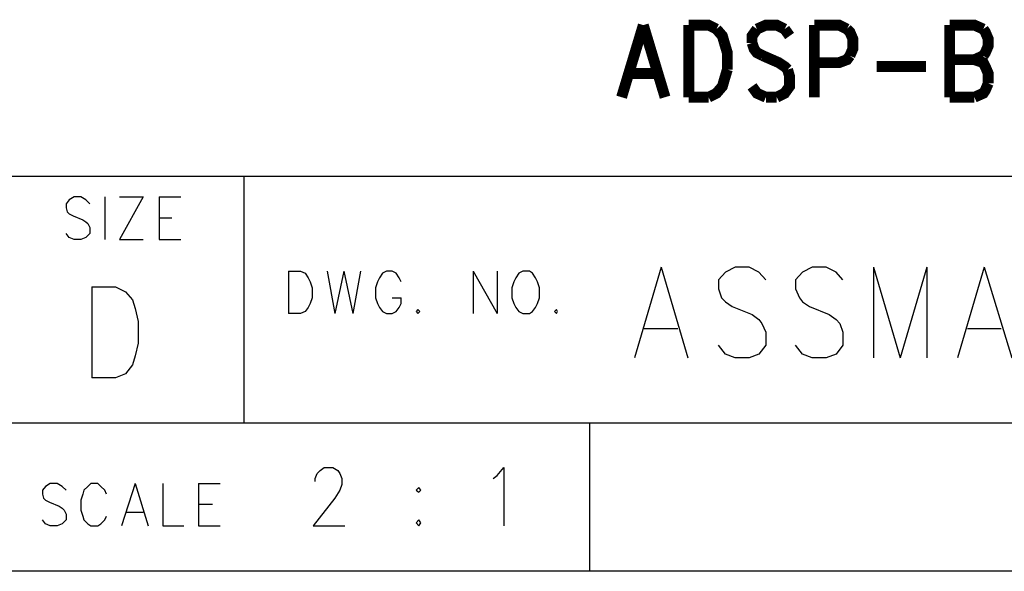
# Model space of a CAD drawing. Extents: x 11.9 to 28.1, y 10.8 to 21.2.
# Tile 13 of 23: x 25.605 to 26.601, y 10.799 to 11.357. Entities that reach past the tile are written whole.
import ezdxf

# ---------------------------------------------------------------- set-up
doc = ezdxf.new("R2010")
doc.units = 0
doc.header["$MEASUREMENT"] = 0
doc.layers.add('LAYNR1', color=2, linetype='Continuous')

msp = doc.modelspace()

# ---------------------------------------------------------------- linework, layer by layer
at = {"layer": 'LAYNR1', "color": 7, "const_width": 0.011}
for points in [[(26.236, 11.352), (26.214, 11.279)], [(26.236, 11.352), (26.258, 11.279)], [(26.282, 11.352), (26.282, 11.279)], [(26.282, 11.352), (26.302, 11.352), (26.31, 11.348)], [(26.379, 11.348), (26.371, 11.352), (26.36, 11.352), (26.351, 11.348)], [(26.409, 11.352), (26.409, 11.279)], [(26.409, 11.352), (26.434, 11.352), (26.442, 11.348)], [(26.546, 11.352), (26.546, 11.279)], [(26.546, 11.352), (26.571, 11.352), (26.58, 11.348)], [(26.31, 11.348), (26.316, 11.341), (26.318, 11.334)], [(26.351, 11.348), (26.346, 11.341), (26.346, 11.334)], [(26.384, 11.341), (26.379, 11.348)], [(26.442, 11.348), (26.445, 11.345), (26.448, 11.338), (26.448, 11.328), (26.445, 11.321)], [(26.58, 11.348), (26.582, 11.345), (26.585, 11.338), (26.585, 11.331), (26.582, 11.324), (26.58, 11.321)], [(26.318, 11.334), (26.321, 11.324), (26.321, 11.307)], [(26.346, 11.334), (26.348, 11.328), (26.351, 11.324), (26.357, 11.321)], [(26.357, 11.321), (26.373, 11.314), (26.379, 11.31), (26.382, 11.307)], [(26.445, 11.321), (26.442, 11.317), (26.434, 11.314), (26.409, 11.314)], [(26.546, 11.317), (26.571, 11.317), (26.58, 11.314), (26.582, 11.31), (26.585, 11.303), (26.585, 11.293)], [(26.58, 11.321), (26.571, 11.317)], [(26.222, 11.303), (26.25, 11.303)], [(26.321, 11.307), (26.318, 11.297), (26.316, 11.29), (26.31, 11.283), (26.302, 11.279)], [(26.382, 11.307), (26.384, 11.3), (26.384, 11.29), (26.379, 11.283), (26.371, 11.279)], [(26.472, 11.31), (26.522, 11.31)], [(26.585, 11.293), (26.582, 11.286), (26.58, 11.283), (26.571, 11.279)], [(26.36, 11.279), (26.351, 11.283), (26.346, 11.29)], [(26.302, 11.279), (26.282, 11.279)], [(26.371, 11.279), (26.36, 11.279)], [(26.571, 11.279), (26.546, 11.279)]]:
    msp.add_lwpolyline(points, dxfattribs=at)
at = {"layer": 'LAYNR1', "color": 7}
for points in [[(25.582, 11.199), (28.082, 11.199)], [(25.832, 10.949), (25.832, 11.199)], [(25.676, 11.171), (25.672, 11.175), (25.667, 11.178), (25.66, 11.178), (25.655, 11.175), (25.652, 11.171), (25.652, 11.167)], [(25.691, 11.178), (25.691, 11.135)], [(25.73, 11.178), (25.706, 11.135)], [(25.706, 11.178), (25.73, 11.178)], [(25.746, 11.178), (25.746, 11.135)], [(25.746, 11.178), (25.768, 11.178)], [(25.652, 11.167), (25.653, 11.163), (25.655, 11.161), (25.659, 11.159), (25.669, 11.155), (25.672, 11.153), (25.674, 11.151)], [(25.674, 11.151), (25.676, 11.147), (25.676, 11.141), (25.672, 11.137), (25.667, 11.135)], [(25.746, 11.157), (25.759, 11.157)], [(25.66, 11.135), (25.655, 11.137), (25.652, 11.141)], [(25.667, 11.135), (25.66, 11.135)], [(25.706, 11.135), (25.73, 11.135)], [(25.746, 11.135), (25.768, 11.135)], [(25.877, 11.103), (25.877, 11.06)], [(25.877, 11.103), (25.889, 11.103), (25.894, 11.101), (25.897, 11.096), (25.899, 11.092)], [(25.916, 11.103), (25.924, 11.06)], [(25.933, 11.103), (25.924, 11.06)], [(25.933, 11.103), (25.942, 11.06)], [(25.95, 11.103), (25.942, 11.06)], [(25.991, 11.092), (25.989, 11.096), (25.986, 11.101), (25.982, 11.103), (25.976, 11.103), (25.972, 11.101), (25.969, 11.096), (25.967, 11.092)], [(26.064, 11.103), (26.064, 11.06)], [(26.064, 11.103), (26.088, 11.06)], [(26.088, 11.103), (26.088, 11.06)], [(26.114, 11.103), (26.11, 11.101), (26.107, 11.096), (26.105, 11.092)], [(26.129, 11.092), (26.127, 11.096), (26.124, 11.101), (26.121, 11.103), (26.114, 11.103)], [(26.254, 11.107), (26.227, 11.015)], [(26.254, 11.107), (26.281, 11.015)], [(26.319, 11.102), (26.312, 11.094)], [(26.353, 11.102), (26.343, 11.107), (26.329, 11.107), (26.319, 11.102)], [(26.36, 11.094), (26.353, 11.102)], [(26.397, 11.102), (26.39, 11.094)], [(26.431, 11.102), (26.421, 11.107), (26.407, 11.107), (26.397, 11.102)], [(26.438, 11.094), (26.431, 11.102)], [(26.469, 11.107), (26.469, 11.015)], [(26.469, 11.107), (26.496, 11.015)], [(26.523, 11.107), (26.496, 11.015)], [(26.523, 11.107), (26.523, 11.015)], [(26.581, 11.107), (26.554, 11.015)], [(26.581, 11.107), (26.609, 11.015)], [(25.899, 11.092), (25.901, 11.086), (25.901, 11.076)], [(25.967, 11.092), (25.965, 11.086), (25.965, 11.076)], [(26.105, 11.092), (26.103, 11.086), (26.103, 11.076)], [(26.131, 11.076), (26.131, 11.086), (26.129, 11.092)], [(26.312, 11.094), (26.312, 11.085)], [(26.39, 11.094), (26.39, 11.085)], [(25.678, 11.087), (25.678, 10.995)], [(25.678, 11.087), (25.702, 11.087), (25.712, 11.082)], [(25.712, 11.082), (25.719, 11.074)], [(26.312, 11.085), (26.315, 11.076)], [(26.39, 11.085), (26.394, 11.076)], [(25.719, 11.074), (25.722, 11.065)], [(25.901, 11.076), (25.899, 11.07), (25.897, 11.066), (25.894, 11.062), (25.889, 11.06)], [(25.965, 11.076), (25.967, 11.07), (25.969, 11.066), (25.972, 11.062), (25.976, 11.06)], [(25.982, 11.06), (25.986, 11.062), (25.989, 11.066), (25.991, 11.07), (25.991, 11.076)], [(25.982, 11.076), (25.991, 11.076)], [(26.103, 11.076), (26.105, 11.07), (26.107, 11.066), (26.11, 11.062), (26.114, 11.06)], [(26.121, 11.06), (26.124, 11.062), (26.127, 11.066), (26.129, 11.07), (26.131, 11.076)], [(26.315, 11.076), (26.319, 11.072), (26.326, 11.067)], [(26.394, 11.076), (26.397, 11.072), (26.404, 11.067)], [(25.722, 11.065), (25.725, 11.052), (25.725, 11.03)], [(25.889, 11.06), (25.877, 11.06)], [(25.976, 11.06), (25.982, 11.06)], [(26.008, 11.064), (26.006, 11.062), (26.008, 11.06)], [(26.008, 11.06), (26.01, 11.062), (26.008, 11.064)], [(26.114, 11.06), (26.121, 11.06)], [(26.148, 11.064), (26.146, 11.062), (26.148, 11.06)], [(26.148, 11.06), (26.149, 11.062), (26.148, 11.064)], [(26.326, 11.067), (26.346, 11.059)], [(26.346, 11.059), (26.353, 11.054), (26.356, 11.05)], [(26.404, 11.067), (26.424, 11.059)], [(26.424, 11.059), (26.431, 11.054), (26.435, 11.05)], [(26.356, 11.05), (26.36, 11.041)], [(26.435, 11.05), (26.438, 11.041)], [(26.237, 11.045), (26.271, 11.045)], [(26.36, 11.041), (26.36, 11.028), (26.353, 11.019), (26.343, 11.015)], [(26.438, 11.041), (26.438, 11.028), (26.431, 11.019), (26.421, 11.015)], [(26.564, 11.045), (26.598, 11.045)], [(25.725, 11.03), (25.722, 11.017), (25.719, 11.008), (25.712, 10.999), (25.702, 10.995)], [(26.329, 11.015), (26.319, 11.019), (26.312, 11.028)], [(26.407, 11.015), (26.397, 11.019), (26.39, 11.028)], [(26.343, 11.015), (26.329, 11.015)], [(26.421, 11.015), (26.407, 11.015)], [(25.702, 10.995), (25.678, 10.995)], [(28.082, 10.949), (24.432, 10.949)], [(26.182, 10.799), (26.182, 10.949)], [(25.927, 10.901), (25.929, 10.898), (25.931, 10.893), (25.931, 10.887), (25.929, 10.881), (25.924, 10.873), (25.902, 10.845)], [(25.904, 10.89), (25.904, 10.893), (25.906, 10.898), (25.909, 10.901)], [(25.909, 10.901), (25.913, 10.904), (25.922, 10.904), (25.927, 10.901)], [(26.084, 10.893), (26.088, 10.896), (26.095, 10.904), (26.095, 10.845)], [(25.652, 10.881), (25.648, 10.885), (25.643, 10.888), (25.636, 10.888), (25.631, 10.885), (25.628, 10.881), (25.628, 10.877)], [(25.693, 10.877), (25.691, 10.881), (25.687, 10.885), (25.684, 10.888), (25.677, 10.888), (25.674, 10.885), (25.67, 10.881), (25.669, 10.877)], [(25.722, 10.888), (25.708, 10.845)], [(25.722, 10.888), (25.735, 10.845)], [(25.75, 10.888), (25.75, 10.845)], [(25.786, 10.888), (25.786, 10.845)], [(25.786, 10.888), (25.808, 10.888)], [(26.009, 10.884), (26.006, 10.881), (26.009, 10.879)], [(26.009, 10.879), (26.011, 10.881), (26.009, 10.884)], [(25.628, 10.877), (25.629, 10.873), (25.631, 10.871), (25.635, 10.869), (25.645, 10.865), (25.648, 10.863), (25.65, 10.861)], [(25.669, 10.877), (25.667, 10.871), (25.667, 10.861)], [(25.65, 10.861), (25.652, 10.857), (25.652, 10.851), (25.648, 10.847), (25.643, 10.845)], [(25.667, 10.861), (25.669, 10.855), (25.67, 10.851), (25.674, 10.847), (25.677, 10.845)], [(25.786, 10.867), (25.8, 10.867)], [(25.636, 10.845), (25.631, 10.847), (25.628, 10.851)], [(25.684, 10.845), (25.687, 10.847), (25.691, 10.851), (25.693, 10.855)], [(25.713, 10.859), (25.73, 10.859)], [(26.009, 10.851), (26.006, 10.848), (26.009, 10.845)], [(26.009, 10.845), (26.011, 10.848), (26.009, 10.851)], [(25.643, 10.845), (25.636, 10.845)], [(25.677, 10.845), (25.684, 10.845)], [(25.75, 10.845), (25.771, 10.845)], [(25.786, 10.845), (25.808, 10.845)], [(25.902, 10.845), (25.934, 10.845)], [(28.082, 10.799), (11.882, 10.799)], [(28.078, 10.799), (23.378, 10.799)], [(27.232, 10.799), (26.182, 10.799)]]:
    msp.add_lwpolyline(points, dxfattribs=at)

doc.saveas('drawing.dxf')
